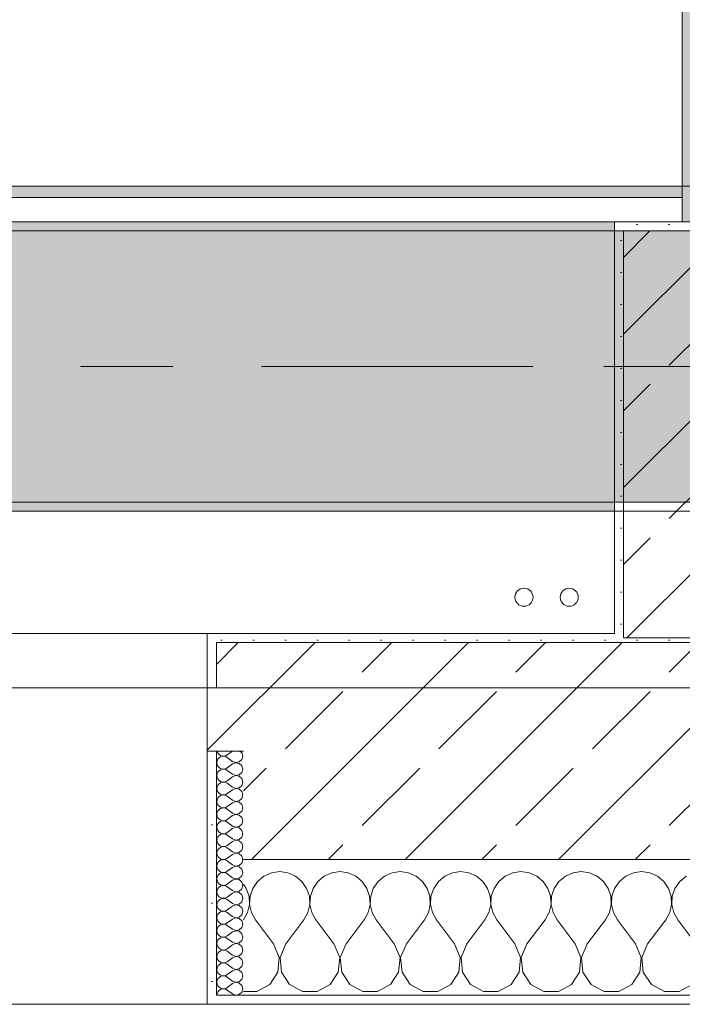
# Model space of a CAD drawing. Header units: metres. Extents: x -3.6 to 85.2, y -11 to 16.8.
# Tile 7 of 256: x 3.313 to 4.045, y -0.155 to 0.934. Entities that reach past the tile are written whole.
import ezdxf

# ---------------------------------------------------------------- set-up
doc = ezdxf.new("R2010")
doc.units = ezdxf.units.M
doc.header["$MEASUREMENT"] = 0
doc.linetypes.add('Achse', pattern=[0.2, 0.1, -0.05, 0, -0.05])
doc.linetypes.add('Strichlinie doppelt', pattern=[0.546806, 0.264583, -0.105833, 0.070556, -0.105833])
for name, color, linetype in [('451 - Universal.Achsen Raster', 7, 'Continuous'), ('604 - Struktur.Wand Aussen', 7, 'Continuous'), ('607 - Struktur.Stütze', 7, 'Continuous'), ('608 - Struktur.Träger', 7, 'Continuous'), ('801 - HKLSE.Heizung_ Klima_ Lüftung', 7, 'Continuous'), ('Neubau_606 - Struktur.Wand Innen Ausbau', 7, 'Continuous'), ('Neubau_653 - Abdeckung.TB Verkofferung', 7, 'Continuous')]:
    doc.layers.add(name, color=color, linetype=linetype)
pattern_1 = [(45, (0, 0), (-0.08485281, 0.08485281), []), (45, (-0.04243, 0.04243), (-0.08485281, 0.08485281), [0.09, -0.03])]
pattern_2 = [(45, (0, 0), (-0.01767767, 0.01767767), [0, -0.025])]
pattern_3 = [(0, (0, 0), (0, 0.0866025), [0, -0.05]), (0, (0.025, 0.0433), (0, 0.0866025), [0, -0.05])]

# ---------------------------------------------------------------- blocks, each defined once
blk = doc.blocks.new('*X120')
at = {"layer": '604 - Struktur.Wand Aussen', "color": 7, "linetype": 'Continuous', "lineweight": 5}
for p, q in [((3.5909, -0.0096), (3.5825, -0.0133)), ((3.6, -0.0083), (3.5909, -0.0096)), ((3.6091, -0.0096), (3.6, -0.0083)), ((3.6175, -0.0133), (3.6091, -0.0096)), ((3.6576, -0.0096), (3.6491, -0.0133)), ((3.6667, -0.0083), (3.6576, -0.0096)), ((3.6758, -0.0096), (3.6667, -0.0083)), ((3.6842, -0.0133), (3.6758, -0.0096)), ((3.7242, -0.0096), (3.7158, -0.0133)), ((3.7333, -0.0083), (3.7242, -0.0096)), ((3.7424, -0.0096), (3.7333, -0.0083)), ((3.7509, -0.0133), (3.7424, -0.0096)), ((3.7909, -0.0096), (3.7825, -0.0133)), ((3.8, -0.0083), (3.7909, -0.0096)), ((3.8091, -0.0096), (3.8, -0.0083)), ((3.8175, -0.0133), (3.8091, -0.0096)), ((3.8576, -0.0096), (3.8491, -0.0133)), ((3.8667, -0.0083), (3.8576, -0.0096)), ((3.8758, -0.0096), (3.8667, -0.0083)), ((3.8842, -0.0133), (3.8758, -0.0096)), ((3.9242, -0.0096), (3.9158, -0.0133)), ((3.9333, -0.0083), (3.9242, -0.0096)), ((3.9424, -0.0096), (3.9333, -0.0083)), ((3.9509, -0.0133), (3.9424, -0.0096)), ((3.9909, -0.0096), (3.9825, -0.0133)), ((4, -0.0083), (3.9909, -0.0096)), ((4.0091, -0.0096), (4, -0.0083)), ((4.0175, -0.0133), (4.0091, -0.0096)), ((3.5754, -0.0192), (3.5702, -0.0268)), ((3.5825, -0.0133), (3.5754, -0.0192)), ((3.6246, -0.0192), (3.6175, -0.0133)), ((3.6298, -0.0268), (3.6246, -0.0192)), ((3.6421, -0.0192), (3.6369, -0.0268)), ((3.6491, -0.0133), (3.6421, -0.0192)), ((3.6913, -0.0192), (3.6842, -0.0133)), ((3.6965, -0.0268), (3.6913, -0.0192)), ((3.7087, -0.0192), (3.7035, -0.0268)), ((3.7158, -0.0133), (3.7087, -0.0192)), ((3.7579, -0.0192), (3.7509, -0.0133)), ((3.7631, -0.0268), (3.7579, -0.0192)), ((3.7754, -0.0192), (3.7702, -0.0268)), ((3.7825, -0.0133), (3.7754, -0.0192)), ((3.8246, -0.0192), (3.8175, -0.0133)), ((3.8298, -0.0268), (3.8246, -0.0192)), ((3.8421, -0.0192), (3.8369, -0.0268)), ((3.8491, -0.0133), (3.8421, -0.0192)), ((3.8913, -0.0192), (3.8842, -0.0133)), ((3.8965, -0.0268), (3.8913, -0.0192)), ((3.9087, -0.0192), (3.9035, -0.0268)), ((3.9158, -0.0133), (3.9087, -0.0192)), ((3.9579, -0.0192), (3.9509, -0.0133)), ((3.9631, -0.0268), (3.9579, -0.0192)), ((3.9754, -0.0192), (3.9702, -0.0268)), ((3.9825, -0.0133), (3.9754, -0.0192)), ((4.0246, -0.0192), (4.0175, -0.0133)), ((4.0298, -0.0268), (4.0246, -0.0192)), ((4.0421, -0.0192), (4.0369, -0.0268)), ((4.0491, -0.0133), (4.0421, -0.0192)), ((3.5631, -0.0268), (3.56, -0.0222)), ((3.5661, -0.0355), (3.5631, -0.0268)), ((3.5702, -0.0268), (3.5672, -0.0355)), ((3.6328, -0.0355), (3.6298, -0.0268)), ((3.6369, -0.0268), (3.6339, -0.0355)), ((3.6994, -0.0355), (3.6965, -0.0268)), ((3.7035, -0.0268), (3.7006, -0.0355)), ((3.7661, -0.0355), (3.7631, -0.0268)), ((3.7702, -0.0268), (3.7672, -0.0355)), ((3.8328, -0.0355), (3.8298, -0.0268)), ((3.8369, -0.0268), (3.8339, -0.0355)), ((3.8994, -0.0355), (3.8965, -0.0268)), ((3.9035, -0.0268), (3.9006, -0.0355)), ((3.9661, -0.0355), (3.9631, -0.0268)), ((3.9702, -0.0268), (3.9672, -0.0355)), ((4.0328, -0.0355), (4.0298, -0.0268)), ((4.0369, -0.0268), (4.0339, -0.0355)), ((3.5665, -0.0447), (3.5661, -0.0355)), ((3.5672, -0.0355), (3.5668, -0.0447)), ((3.6332, -0.0447), (3.6328, -0.0355)), ((3.6339, -0.0355), (3.6335, -0.0447)), ((3.6999, -0.0447), (3.6994, -0.0355)), ((3.7006, -0.0355), (3.7001, -0.0447)), ((3.7665, -0.0447), (3.7661, -0.0355)), ((3.7672, -0.0355), (3.7668, -0.0447)), ((3.8332, -0.0447), (3.8328, -0.0355)), ((3.8339, -0.0355), (3.8335, -0.0447)), ((3.8999, -0.0447), (3.8994, -0.0355)), ((3.9006, -0.0355), (3.9001, -0.0447)), ((3.9665, -0.0447), (3.9661, -0.0355)), ((3.9672, -0.0355), (3.9668, -0.0447)), ((4.0332, -0.0447), (4.0328, -0.0355)), ((4.0339, -0.0355), (4.0335, -0.0447)), ((3.56, -0.0617), (3.5645, -0.0536)), ((3.5645, -0.0536), (3.5665, -0.0447)), ((3.5668, -0.0447), (3.5689, -0.0536)), ((3.5689, -0.0536), (3.5733, -0.0617)), ((3.6267, -0.0617), (3.6311, -0.0536)), ((3.6311, -0.0536), (3.6332, -0.0447)), ((3.6335, -0.0447), (3.6355, -0.0536)), ((3.6355, -0.0536), (3.64, -0.0617)), ((3.6933, -0.0617), (3.6978, -0.0536)), ((3.6978, -0.0536), (3.6999, -0.0447)), ((3.7001, -0.0447), (3.7022, -0.0536)), ((3.7022, -0.0536), (3.7067, -0.0617)), ((3.76, -0.0617), (3.7645, -0.0536)), ((3.7645, -0.0536), (3.7665, -0.0447)), ((3.7668, -0.0447), (3.7689, -0.0536)), ((3.7689, -0.0536), (3.7733, -0.0617)), ((3.8267, -0.0617), (3.8311, -0.0536)), ((3.8311, -0.0536), (3.8332, -0.0447)), ((3.8335, -0.0447), (3.8355, -0.0536)), ((3.8355, -0.0536), (3.84, -0.0617)), ((3.8933, -0.0617), (3.8978, -0.0536)), ((3.8978, -0.0536), (3.8999, -0.0447)), ((3.9001, -0.0447), (3.9022, -0.0536)), ((3.9022, -0.0536), (3.9067, -0.0617)), ((3.96, -0.0617), (3.9645, -0.0536)), ((3.9645, -0.0536), (3.9665, -0.0447)), ((3.9668, -0.0447), (3.9689, -0.0536)), ((3.9689, -0.0536), (3.9733, -0.0617)), ((4.0267, -0.0617), (4.0311, -0.0536)), ((4.0311, -0.0536), (4.0332, -0.0447)), ((4.0335, -0.0447), (4.0355, -0.0536)), ((4.0355, -0.0536), (4.04, -0.0617)), ((3.5933, -0.0883), (3.5733, -0.0617)), ((3.6067, -0.0883), (3.6267, -0.0617)), ((3.66, -0.0883), (3.64, -0.0617)), ((3.6733, -0.0883), (3.6933, -0.0617)), ((3.7267, -0.0883), (3.7067, -0.0617)), ((3.74, -0.0883), (3.76, -0.0617)), ((3.7933, -0.0883), (3.7733, -0.0617)), ((3.8067, -0.0883), (3.8267, -0.0617)), ((3.86, -0.0883), (3.84, -0.0617)), ((3.8733, -0.0883), (3.8933, -0.0617)), ((3.9267, -0.0883), (3.9067, -0.0617)), ((3.94, -0.0883), (3.96, -0.0617)), ((3.9933, -0.0883), (3.9733, -0.0617)), ((4.0067, -0.0883), (4.0267, -0.0617)), ((4.06, -0.0883), (4.04, -0.0617)), ((3.5996, -0.1033), (3.5933, -0.0883)), ((3.6067, -0.0883), (3.6004, -0.1033)), ((3.6663, -0.1033), (3.66, -0.0883)), ((3.6733, -0.0883), (3.667, -0.1033)), ((3.733, -0.1033), (3.7267, -0.0883)), ((3.74, -0.0883), (3.7337, -0.1033)), ((3.7996, -0.1033), (3.7933, -0.0883)), ((3.8067, -0.0883), (3.8004, -0.1033)), ((3.8663, -0.1033), (3.86, -0.0883)), ((3.8733, -0.0883), (3.867, -0.1033)), ((3.933, -0.1033), (3.9267, -0.0883)), ((3.94, -0.0883), (3.9337, -0.1033)), ((3.9996, -0.1033), (3.9933, -0.0883)), ((4.0067, -0.0883), (4.0004, -0.1033)), ((3.5981, -0.1195), (3.5996, -0.1033)), ((3.6004, -0.1033), (3.6019, -0.1195)), ((3.6648, -0.1195), (3.6663, -0.1033)), ((3.667, -0.1033), (3.6686, -0.1195)), ((3.7314, -0.1195), (3.733, -0.1033)), ((3.7337, -0.1033), (3.7352, -0.1195)), ((3.7981, -0.1195), (3.7996, -0.1033)), ((3.8004, -0.1033), (3.8019, -0.1195)), ((3.8648, -0.1195), (3.8663, -0.1033)), ((3.867, -0.1033), (3.8686, -0.1195)), ((3.9314, -0.1195), (3.933, -0.1033)), ((3.9337, -0.1033), (3.9352, -0.1195)), ((3.9981, -0.1195), (3.9996, -0.1033)), ((4.0004, -0.1033), (4.0019, -0.1195)), ((3.5891, -0.133), (3.5981, -0.1195)), ((3.6019, -0.1195), (3.6109, -0.133)), ((3.6558, -0.133), (3.6648, -0.1195)), ((3.6686, -0.1195), (3.6776, -0.133)), ((3.7224, -0.133), (3.7314, -0.1195)), ((3.7352, -0.1195), (3.7442, -0.133)), ((3.7891, -0.133), (3.7981, -0.1195)), ((3.8019, -0.1195), (3.8109, -0.133)), ((3.8558, -0.133), (3.8648, -0.1195)), ((3.8686, -0.1195), (3.8776, -0.133)), ((3.9224, -0.133), (3.9314, -0.1195)), ((3.9352, -0.1195), (3.9442, -0.133)), ((3.9891, -0.133), (3.9981, -0.1195)), ((4.0019, -0.1195), (4.0109, -0.133)), ((3.56, -0.1407), (3.5748, -0.1407)), ((3.5748, -0.1407), (3.5891, -0.133)), ((3.6109, -0.133), (3.6252, -0.1407)), ((3.6252, -0.1407), (3.6415, -0.1407)), ((3.6415, -0.1407), (3.6558, -0.133)), ((3.6776, -0.133), (3.6919, -0.1407)), ((3.6919, -0.1407), (3.7081, -0.1407)), ((3.7081, -0.1407), (3.7224, -0.133)), ((3.7442, -0.133), (3.7585, -0.1407)), ((3.7585, -0.1407), (3.7748, -0.1407)), ((3.7748, -0.1407), (3.7891, -0.133)), ((3.8109, -0.133), (3.8252, -0.1407)), ((3.8252, -0.1407), (3.8415, -0.1407)), ((3.8415, -0.1407), (3.8558, -0.133)), ((3.8776, -0.133), (3.8919, -0.1407)), ((3.8919, -0.1407), (3.9081, -0.1407)), ((3.9081, -0.1407), (3.9224, -0.133)), ((3.9442, -0.133), (3.9585, -0.1407)), ((3.9585, -0.1407), (3.9748, -0.1407)), ((3.9748, -0.1407), (3.9891, -0.133)), ((4.0109, -0.133), (4.0252, -0.1407)), ((4.0252, -0.1407), (4.0415, -0.1407)), ((4.0415, -0.1407), (4.0558, -0.133))]:
    blk.add_line(p, q, dxfattribs=at)
blk = doc.blocks.new('*X156')
at = {"layer": '604 - Struktur.Wand Aussen', "color": 7, "linetype": 'Continuous', "lineweight": 5}
for p, q in [((3.5309, 0.125), (3.531, 0.1245)), ((3.531, 0.1245), (3.5318, 0.1227)), ((3.5318, 0.1227), (3.533, 0.1212)), ((3.533, 0.1212), (3.5347, 0.12)), ((3.5347, 0.12), (3.5365, 0.1194)), ((3.5385, 0.1193), (3.5404, 0.1198)), ((3.5404, 0.1198), (3.5421, 0.1207)), ((3.5479, 0.125), (3.5421, 0.1207)), ((3.5582, 0.123), (3.5561, 0.125)), ((3.5593, 0.1193), (3.5582, 0.123)), ((3.531, 0.1141), (3.5307, 0.1121)), ((3.5307, 0.1121), (3.531, 0.1102)), ((3.5318, 0.1159), (3.531, 0.1141)), ((3.531, 0.1102), (3.5318, 0.1084)), ((3.533, 0.1174), (3.5318, 0.1159)), ((3.5347, 0.1185), (3.533, 0.1174)), ((3.5365, 0.1192), (3.5347, 0.1185)), ((3.5365, 0.1194), (3.5385, 0.1193)), ((3.5385, 0.1193), (3.5365, 0.1192)), ((3.5404, 0.1188), (3.5385, 0.1193)), ((3.5421, 0.1179), (3.5404, 0.1188)), ((3.5479, 0.1136), (3.5421, 0.1179)), ((3.5479, 0.1107), (3.5421, 0.1064)), ((3.5479, 0.1136), (3.5515, 0.1122)), ((3.5515, 0.1121), (3.5479, 0.1107)), ((3.5515, 0.1122), (3.5553, 0.1129)), ((3.5553, 0.1114), (3.5515, 0.1121)), ((3.5553, 0.1129), (3.5582, 0.1155)), ((3.5582, 0.1088), (3.5553, 0.1114)), ((3.5582, 0.1155), (3.5593, 0.1193)), ((3.531, 0.0998), (3.5307, 0.0979)), ((3.5318, 0.1016), (3.531, 0.0998)), ((3.5318, 0.1084), (3.533, 0.1069)), ((3.533, 0.1031), (3.5318, 0.1016)), ((3.533, 0.1069), (3.5347, 0.1058)), ((3.5347, 0.1042), (3.533, 0.1031)), ((3.5347, 0.1058), (3.5365, 0.1051)), ((3.5365, 0.1049), (3.5347, 0.1042)), ((3.5365, 0.1051), (3.5385, 0.105)), ((3.5385, 0.105), (3.5365, 0.1049)), ((3.5385, 0.105), (3.5404, 0.1055)), ((3.5404, 0.1045), (3.5385, 0.105)), ((3.5404, 0.1055), (3.5421, 0.1064)), ((3.5421, 0.1036), (3.5404, 0.1045)), ((3.5479, 0.0993), (3.5421, 0.1036)), ((3.5479, 0.0993), (3.5515, 0.0979)), ((3.5515, 0.0979), (3.5553, 0.0986)), ((3.5553, 0.0986), (3.5582, 0.1012)), ((3.5593, 0.105), (3.5582, 0.1088)), ((3.5582, 0.1012), (3.5593, 0.105)), ((3.5307, 0.0979), (3.531, 0.0959)), ((3.531, 0.0959), (3.5318, 0.0941)), ((3.5318, 0.0873), (3.531, 0.0855)), ((3.5318, 0.0941), (3.533, 0.0926)), ((3.533, 0.0888), (3.5318, 0.0873)), ((3.533, 0.0926), (3.5347, 0.0915)), ((3.5347, 0.09), (3.533, 0.0888)), ((3.5347, 0.0915), (3.5365, 0.0908)), ((3.5365, 0.0906), (3.5347, 0.09)), ((3.5365, 0.0908), (3.5385, 0.0907)), ((3.5385, 0.0907), (3.5365, 0.0906)), ((3.5385, 0.0907), (3.5404, 0.0912)), ((3.5404, 0.0902), (3.5385, 0.0907)), ((3.5404, 0.0912), (3.5421, 0.0921)), ((3.5421, 0.0893), (3.5404, 0.0902)), ((3.5479, 0.0964), (3.5421, 0.0921)), ((3.5479, 0.085), (3.5421, 0.0893)), ((3.5515, 0.0978), (3.5479, 0.0964)), ((3.5553, 0.0971), (3.5515, 0.0978)), ((3.5582, 0.0945), (3.5553, 0.0971)), ((3.5593, 0.0907), (3.5582, 0.0945)), ((3.5582, 0.087), (3.5593, 0.0907)), ((3.531, 0.0855), (3.5307, 0.0836)), ((3.5307, 0.0836), (3.531, 0.0816)), ((3.531, 0.0816), (3.5318, 0.0798)), ((3.5318, 0.0798), (3.533, 0.0783)), ((3.533, 0.0783), (3.5347, 0.0772)), ((3.5347, 0.0772), (3.5365, 0.0766)), ((3.5365, 0.0763), (3.5347, 0.0757)), ((3.5365, 0.0766), (3.5385, 0.0765)), ((3.5385, 0.0764), (3.5365, 0.0763)), ((3.5385, 0.0765), (3.5404, 0.0769)), ((3.5404, 0.076), (3.5385, 0.0764)), ((3.5404, 0.0769), (3.5421, 0.0779)), ((3.5479, 0.0821), (3.5421, 0.0779)), ((3.5479, 0.085), (3.5515, 0.0836)), ((3.5515, 0.0835), (3.5479, 0.0821)), ((3.5515, 0.0836), (3.5553, 0.0843)), ((3.5553, 0.0828), (3.5515, 0.0835)), ((3.5553, 0.0843), (3.5582, 0.087)), ((3.5582, 0.0802), (3.5553, 0.0828)), ((3.5593, 0.0764), (3.5582, 0.0802)), ((3.5582, 0.0727), (3.5593, 0.0764)), ((3.531, 0.0712), (3.5307, 0.0693)), ((3.5307, 0.0693), (3.531, 0.0673)), ((3.5318, 0.073), (3.531, 0.0712)), ((3.531, 0.0673), (3.5318, 0.0655)), ((3.533, 0.0746), (3.5318, 0.073)), ((3.5318, 0.0655), (3.533, 0.064)), ((3.5347, 0.0757), (3.533, 0.0746)), ((3.5421, 0.075), (3.5404, 0.076)), ((3.5479, 0.0707), (3.5421, 0.075)), ((3.5479, 0.0679), (3.5421, 0.0636)), ((3.5479, 0.0707), (3.5515, 0.0693)), ((3.5515, 0.0693), (3.5479, 0.0679)), ((3.5515, 0.0693), (3.5553, 0.07)), ((3.5553, 0.0685), (3.5515, 0.0693)), ((3.5553, 0.07), (3.5582, 0.0727)), ((3.5582, 0.0659), (3.5553, 0.0685)), ((3.5593, 0.0621), (3.5582, 0.0659)), ((3.531, 0.057), (3.5307, 0.055)), ((3.5307, 0.055), (3.531, 0.053)), ((3.5318, 0.0588), (3.531, 0.057)), ((3.533, 0.0603), (3.5318, 0.0588)), ((3.533, 0.064), (3.5347, 0.0629)), ((3.5347, 0.0614), (3.533, 0.0603)), ((3.5347, 0.0629), (3.5365, 0.0623)), ((3.5365, 0.062), (3.5347, 0.0614)), ((3.5365, 0.0623), (3.5385, 0.0622)), ((3.5385, 0.0621), (3.5365, 0.062)), ((3.5385, 0.0622), (3.5404, 0.0626)), ((3.5404, 0.0617), (3.5385, 0.0621)), ((3.5404, 0.0626), (3.5421, 0.0636)), ((3.5421, 0.0607), (3.5404, 0.0617)), ((3.5479, 0.0564), (3.5421, 0.0607)), ((3.5479, 0.0564), (3.5515, 0.055)), ((3.5515, 0.055), (3.5479, 0.0536)), ((3.5515, 0.055), (3.5553, 0.0558)), ((3.5553, 0.0542), (3.5515, 0.055)), ((3.5553, 0.0558), (3.5582, 0.0584)), ((3.5582, 0.0584), (3.5593, 0.0621)), ((3.531, 0.053), (3.5318, 0.0512)), ((3.5318, 0.0445), (3.531, 0.0427)), ((3.5318, 0.0512), (3.533, 0.0497)), ((3.533, 0.046), (3.5318, 0.0445)), ((3.533, 0.0497), (3.5347, 0.0486)), ((3.5347, 0.0471), (3.533, 0.046)), ((3.5347, 0.0486), (3.5365, 0.048)), ((3.5365, 0.0477), (3.5347, 0.0471)), ((3.5365, 0.048), (3.5385, 0.0479)), ((3.5385, 0.0478), (3.5365, 0.0477)), ((3.5385, 0.0479), (3.5404, 0.0483)), ((3.5404, 0.0474), (3.5385, 0.0478)), ((3.5404, 0.0483), (3.5421, 0.0493)), ((3.5421, 0.0464), (3.5404, 0.0474)), ((3.5479, 0.0536), (3.5421, 0.0493)), ((3.5479, 0.0421), (3.5421, 0.0464)), ((3.5582, 0.0516), (3.5553, 0.0542)), ((3.5553, 0.0415), (3.5582, 0.0441)), ((3.5593, 0.0479), (3.5582, 0.0516)), ((3.5582, 0.0441), (3.5593, 0.0479)), ((3.531, 0.0427), (3.5307, 0.0407)), ((3.5307, 0.0407), (3.531, 0.0388)), ((3.531, 0.0388), (3.5318, 0.037)), ((3.5318, 0.037), (3.533, 0.0354)), ((3.533, 0.0354), (3.5347, 0.0343)), ((3.5347, 0.0328), (3.533, 0.0317)), ((3.5347, 0.0343), (3.5365, 0.0337)), ((3.5365, 0.0334), (3.5347, 0.0328)), ((3.5365, 0.0337), (3.5385, 0.0336)), ((3.5385, 0.0335), (3.5365, 0.0334)), ((3.5385, 0.0336), (3.5404, 0.034)), ((3.5404, 0.0331), (3.5385, 0.0335)), ((3.5404, 0.034), (3.5421, 0.035)), ((3.5421, 0.0321), (3.5404, 0.0331)), ((3.5479, 0.0393), (3.5421, 0.035)), ((3.5479, 0.0421), (3.5515, 0.0407)), ((3.5515, 0.0407), (3.5479, 0.0393)), ((3.5515, 0.0407), (3.5553, 0.0415)), ((3.5553, 0.04), (3.5515, 0.0407)), ((3.5582, 0.0373), (3.5553, 0.04)), ((3.5593, 0.0336), (3.5582, 0.0373)), ((3.5582, 0.0298), (3.5593, 0.0336)), ((3.531, 0.0284), (3.5307, 0.0264)), ((3.5307, 0.0264), (3.531, 0.0245)), ((3.5318, 0.0302), (3.531, 0.0284)), ((3.531, 0.0245), (3.5318, 0.0227)), ((3.533, 0.0317), (3.5318, 0.0302)), ((3.5318, 0.0227), (3.533, 0.0212)), ((3.5479, 0.0279), (3.5421, 0.0321)), ((3.5479, 0.025), (3.5421, 0.0207)), ((3.5479, 0.0279), (3.5515, 0.0265)), ((3.5515, 0.0264), (3.5479, 0.025)), ((3.5515, 0.0265), (3.5553, 0.0272)), ((3.5553, 0.0257), (3.5515, 0.0264)), ((3.5553, 0.0272), (3.5582, 0.0298)), ((3.5582, 0.023), (3.5553, 0.0257)), ((3.5593, 0.0193), (3.5582, 0.023)), ((3.531, 0.0141), (3.5307, 0.0121)), ((3.5307, 0.0121), (3.531, 0.0102)), ((3.5318, 0.0159), (3.531, 0.0141)), ((3.533, 0.0174), (3.5318, 0.0159)), ((3.533, 0.0212), (3.5347, 0.02)), ((3.5347, 0.0185), (3.533, 0.0174)), ((3.5347, 0.02), (3.5365, 0.0194)), ((3.5365, 0.0192), (3.5347, 0.0185)), ((3.5365, 0.0194), (3.5385, 0.0193)), ((3.5385, 0.0193), (3.5365, 0.0192)), ((3.5385, 0.0193), (3.5404, 0.0198)), ((3.5404, 0.0188), (3.5385, 0.0193)), ((3.5404, 0.0198), (3.5421, 0.0207)), ((3.5421, 0.0179), (3.5404, 0.0188)), ((3.5479, 0.0136), (3.5421, 0.0179)), ((3.5479, 0.0136), (3.5515, 0.0122)), ((3.5515, 0.0121), (3.5479, 0.0107)), ((3.5515, 0.0122), (3.5553, 0.0129)), ((3.5553, 0.0114), (3.5515, 0.0121)), ((3.5553, 0.0129), (3.5582, 0.0155)), ((3.5582, 0.0088), (3.5553, 0.0114)), ((3.5582, 0.0155), (3.5593, 0.0193)), ((3.531, 0.0102), (3.5318, 0.0084)), ((3.5318, 0.0016), (3.531, -0.0002)), ((3.5318, 0.0084), (3.533, 0.0069)), ((3.533, 0.0031), (3.5318, 0.0016)), ((3.533, 0.0069), (3.5347, 0.0058)), ((3.5347, 0.0042), (3.533, 0.0031)), ((3.5347, 0.0058), (3.5365, 0.0051)), ((3.5365, 0.0049), (3.5347, 0.0042)), ((3.5365, 0.0051), (3.5385, 0.005)), ((3.5385, 0.005), (3.5365, 0.0049)), ((3.5385, 0.005), (3.5404, 0.0055)), ((3.5404, 0.0045), (3.5385, 0.005)), ((3.5404, 0.0055), (3.5421, 0.0064)), ((3.5421, 0.0036), (3.5404, 0.0045)), ((3.5479, 0.0107), (3.5421, 0.0064)), ((3.5479, -0.0007), (3.5421, 0.0036)), ((3.5553, -0.0014), (3.5582, 0.0012)), ((3.5593, 0.005), (3.5582, 0.0088)), ((3.5582, 0.0012), (3.5593, 0.005)), ((3.531, -0.0002), (3.5307, -0.0021)), ((3.5307, -0.0021), (3.531, -0.0041)), ((3.531, -0.0041), (3.5318, -0.0059)), ((3.5318, -0.0059), (3.533, -0.0074)), ((3.533, -0.0074), (3.5347, -0.0085)), ((3.5347, -0.01), (3.533, -0.0112)), ((3.5347, -0.0085), (3.5365, -0.0092)), ((3.5365, -0.0094), (3.5347, -0.01)), ((3.5365, -0.0092), (3.5385, -0.0093)), ((3.5385, -0.0093), (3.5365, -0.0094)), ((3.5385, -0.0093), (3.5404, -0.0088)), ((3.5404, -0.0098), (3.5385, -0.0093)), ((3.5404, -0.0088), (3.5421, -0.0079)), ((3.5421, -0.0107), (3.5404, -0.0098)), ((3.5479, -0.0036), (3.5421, -0.0079)), ((3.5479, -0.015), (3.5421, -0.0107)), ((3.5479, -0.0007), (3.5515, -0.0021)), ((3.5515, -0.0022), (3.5479, -0.0036)), ((3.5515, -0.0021), (3.5553, -0.0014)), ((3.5553, -0.0029), (3.5515, -0.0022)), ((3.5582, -0.0055), (3.5553, -0.0029)), ((3.5593, -0.0093), (3.5582, -0.0055)), ((3.5582, -0.013), (3.5593, -0.0093)), ((3.531, -0.0145), (3.5307, -0.0164)), ((3.5307, -0.0164), (3.531, -0.0184)), ((3.5318, -0.0127), (3.531, -0.0145)), ((3.531, -0.0184), (3.5318, -0.0202)), ((3.533, -0.0112), (3.5318, -0.0127)), ((3.5318, -0.0202), (3.533, -0.0217)), ((3.533, -0.0217), (3.5347, -0.0228)), ((3.5479, -0.0179), (3.5421, -0.0221)), ((3.5479, -0.015), (3.5515, -0.0164)), ((3.5515, -0.0165), (3.5479, -0.0179)), ((3.5515, -0.0164), (3.5553, -0.0157)), ((3.5553, -0.0172), (3.5515, -0.0165)), ((3.5553, -0.0157), (3.5582, -0.013)), ((3.5582, -0.0198), (3.5553, -0.0172)), ((3.5593, -0.0236), (3.5582, -0.0198)), ((3.531, -0.0288), (3.5307, -0.0307)), ((3.5307, -0.0307), (3.531, -0.0327)), ((3.5318, -0.027), (3.531, -0.0288)), ((3.533, -0.0254), (3.5318, -0.027)), ((3.5347, -0.0243), (3.533, -0.0254)), ((3.5347, -0.0228), (3.5365, -0.0234)), ((3.5365, -0.0237), (3.5347, -0.0243)), ((3.5365, -0.0234), (3.5385, -0.0235)), ((3.5385, -0.0236), (3.5365, -0.0237)), ((3.5385, -0.0235), (3.5404, -0.0231)), ((3.5404, -0.024), (3.5385, -0.0236)), ((3.5404, -0.0231), (3.5421, -0.0221)), ((3.5421, -0.025), (3.5404, -0.024)), ((3.5479, -0.0293), (3.5421, -0.025)), ((3.5479, -0.0321), (3.5421, -0.0364)), ((3.5479, -0.0293), (3.5515, -0.0307)), ((3.5515, -0.0307), (3.5479, -0.0321)), ((3.5515, -0.0307), (3.5553, -0.03)), ((3.5553, -0.0315), (3.5515, -0.0307)), ((3.5553, -0.03), (3.5582, -0.0273)), ((3.5582, -0.0341), (3.5553, -0.0315)), ((3.5582, -0.0273), (3.5593, -0.0236)), ((3.531, -0.043), (3.5307, -0.045)), ((3.531, -0.0327), (3.5318, -0.0345)), ((3.5318, -0.0412), (3.531, -0.043)), ((3.5318, -0.0345), (3.533, -0.036)), ((3.533, -0.0397), (3.5318, -0.0412)), ((3.533, -0.036), (3.5347, -0.0371)), ((3.5347, -0.0386), (3.533, -0.0397)), ((3.5347, -0.0371), (3.5365, -0.0377)), ((3.5365, -0.038), (3.5347, -0.0386)), ((3.5365, -0.0377), (3.5385, -0.0378)), ((3.5385, -0.0379), (3.5365, -0.038)), ((3.5385, -0.0378), (3.5404, -0.0374)), ((3.5404, -0.0383), (3.5385, -0.0379)), ((3.5404, -0.0374), (3.5421, -0.0364)), ((3.5421, -0.0393), (3.5404, -0.0383)), ((3.5479, -0.0436), (3.5421, -0.0393)), ((3.5553, -0.0442), (3.5582, -0.0416)), ((3.5593, -0.0379), (3.5582, -0.0341)), ((3.5582, -0.0416), (3.5593, -0.0379)), ((3.5307, -0.045), (3.531, -0.047)), ((3.531, -0.047), (3.5318, -0.0488)), ((3.5318, -0.0488), (3.533, -0.0503)), ((3.533, -0.054), (3.5318, -0.0555)), ((3.533, -0.0503), (3.5347, -0.0514)), ((3.5347, -0.0529), (3.533, -0.054)), ((3.5347, -0.0514), (3.5365, -0.052)), ((3.5365, -0.0523), (3.5347, -0.0529)), ((3.5365, -0.052), (3.5385, -0.0521)), ((3.5385, -0.0522), (3.5365, -0.0523)), ((3.5385, -0.0521), (3.5404, -0.0517)), ((3.5404, -0.0526), (3.5385, -0.0522)), ((3.5404, -0.0517), (3.5421, -0.0507)), ((3.5421, -0.0536), (3.5404, -0.0526)), ((3.5479, -0.0464), (3.5421, -0.0507)), ((3.5479, -0.0579), (3.5421, -0.0536)), ((3.5479, -0.0436), (3.5515, -0.045)), ((3.5515, -0.045), (3.5479, -0.0464)), ((3.5515, -0.045), (3.5553, -0.0442)), ((3.5553, -0.0458), (3.5515, -0.045)), ((3.5582, -0.0484), (3.5553, -0.0458)), ((3.5593, -0.0521), (3.5582, -0.0484)), ((3.5582, -0.0559), (3.5593, -0.0521)), ((3.531, -0.0573), (3.5307, -0.0593)), ((3.5307, -0.0593), (3.531, -0.0612)), ((3.5318, -0.0555), (3.531, -0.0573)), ((3.531, -0.0612), (3.5318, -0.063)), ((3.5318, -0.063), (3.533, -0.0646)), ((3.533, -0.0646), (3.5347, -0.0657)), ((3.5404, -0.066), (3.5421, -0.065)), ((3.5479, -0.0607), (3.5421, -0.065)), ((3.5479, -0.0579), (3.5515, -0.0593)), ((3.5515, -0.0593), (3.5479, -0.0607)), ((3.5515, -0.0593), (3.5553, -0.0585)), ((3.5553, -0.06), (3.5515, -0.0593)), ((3.5553, -0.0585), (3.5582, -0.0559)), ((3.5582, -0.0627), (3.5553, -0.06)), ((3.5593, -0.0664), (3.5582, -0.0627)), ((3.531, -0.0716), (3.5307, -0.0736)), ((3.5307, -0.0736), (3.531, -0.0755)), ((3.5318, -0.0698), (3.531, -0.0716)), ((3.531, -0.0755), (3.5318, -0.0773)), ((3.533, -0.0683), (3.5318, -0.0698)), ((3.5347, -0.0672), (3.533, -0.0683)), ((3.5347, -0.0657), (3.5365, -0.0663)), ((3.5365, -0.0666), (3.5347, -0.0672)), ((3.5365, -0.0663), (3.5385, -0.0664)), ((3.5385, -0.0665), (3.5365, -0.0666)), ((3.5385, -0.0664), (3.5404, -0.066)), ((3.5404, -0.0669), (3.5385, -0.0665)), ((3.5421, -0.0679), (3.5404, -0.0669)), ((3.5479, -0.0721), (3.5421, -0.0679)), ((3.5479, -0.075), (3.5421, -0.0793)), ((3.5479, -0.0721), (3.5515, -0.0735)), ((3.5515, -0.0736), (3.5479, -0.075)), ((3.5515, -0.0735), (3.5553, -0.0728)), ((3.5553, -0.0743), (3.5515, -0.0736)), ((3.5553, -0.0728), (3.5582, -0.0702)), ((3.5582, -0.077), (3.5553, -0.0743)), ((3.5582, -0.0702), (3.5593, -0.0664)), ((3.531, -0.0859), (3.5307, -0.0879)), ((3.5318, -0.0841), (3.531, -0.0859)), ((3.5318, -0.0773), (3.533, -0.0788)), ((3.533, -0.0826), (3.5318, -0.0841)), ((3.533, -0.0788), (3.5347, -0.08)), ((3.5347, -0.0815), (3.533, -0.0826)), ((3.5347, -0.08), (3.5365, -0.0806)), ((3.5365, -0.0808), (3.5347, -0.0815)), ((3.5365, -0.0806), (3.5385, -0.0807)), ((3.5385, -0.0807), (3.5365, -0.0808)), ((3.5385, -0.0807), (3.5404, -0.0802)), ((3.5404, -0.0812), (3.5385, -0.0807)), ((3.5404, -0.0802), (3.5421, -0.0793)), ((3.5421, -0.0821), (3.5404, -0.0812)), ((3.5479, -0.0864), (3.5421, -0.0821)), ((3.5479, -0.0864), (3.5515, -0.0878)), ((3.5553, -0.0871), (3.5582, -0.0845)), ((3.5593, -0.0807), (3.5582, -0.077)), ((3.5582, -0.0845), (3.5593, -0.0807)), ((3.5307, -0.0879), (3.531, -0.0898)), ((3.531, -0.0898), (3.5318, -0.0916)), ((3.5318, -0.0916), (3.533, -0.0931)), ((3.533, -0.0969), (3.5318, -0.0984)), ((3.533, -0.0931), (3.5347, -0.0942)), ((3.5347, -0.0958), (3.533, -0.0969)), ((3.5347, -0.0942), (3.5365, -0.0949)), ((3.5365, -0.0951), (3.5347, -0.0958)), ((3.5365, -0.0949), (3.5385, -0.095)), ((3.5385, -0.095), (3.5365, -0.0951)), ((3.5385, -0.095), (3.5404, -0.0945)), ((3.5404, -0.0955), (3.5385, -0.095)), ((3.5404, -0.0945), (3.5421, -0.0936)), ((3.5421, -0.0964), (3.5404, -0.0955)), ((3.5479, -0.0893), (3.5421, -0.0936)), ((3.5479, -0.1007), (3.5421, -0.0964)), ((3.5515, -0.0879), (3.5479, -0.0893)), ((3.5515, -0.0878), (3.5553, -0.0871)), ((3.5553, -0.0886), (3.5515, -0.0879)), ((3.5582, -0.0912), (3.5553, -0.0886)), ((3.5593, -0.095), (3.5582, -0.0912)), ((3.5582, -0.0988), (3.5593, -0.095)), ((3.531, -0.1002), (3.5307, -0.1021)), ((3.5307, -0.1021), (3.531, -0.1041)), ((3.5318, -0.0984), (3.531, -0.1002)), ((3.531, -0.1041), (3.5318, -0.1059)), ((3.5318, -0.1059), (3.533, -0.1074)), ((3.533, -0.1074), (3.5347, -0.1085)), ((3.5347, -0.1085), (3.5365, -0.1092)), ((3.5385, -0.1093), (3.5404, -0.1088)), ((3.5404, -0.1088), (3.5421, -0.1079)), ((3.5479, -0.1036), (3.5421, -0.1079)), ((3.5479, -0.1007), (3.5515, -0.1021)), ((3.5515, -0.1022), (3.5479, -0.1036)), ((3.5515, -0.1021), (3.5553, -0.1014)), ((3.5553, -0.1029), (3.5515, -0.1022)), ((3.5553, -0.1014), (3.5582, -0.0988)), ((3.5582, -0.1055), (3.5553, -0.1029)), ((3.5593, -0.1093), (3.5582, -0.1055)), ((3.531, -0.1145), (3.5307, -0.1164)), ((3.5307, -0.1164), (3.531, -0.1184)), ((3.5318, -0.1127), (3.531, -0.1145)), ((3.531, -0.1184), (3.5318, -0.1202)), ((3.533, -0.1112), (3.5318, -0.1127)), ((3.5347, -0.11), (3.533, -0.1112)), ((3.5365, -0.1094), (3.5347, -0.11)), ((3.5365, -0.1092), (3.5385, -0.1093)), ((3.5385, -0.1093), (3.5365, -0.1094)), ((3.5404, -0.1098), (3.5385, -0.1093)), ((3.5421, -0.1107), (3.5404, -0.1098)), ((3.5479, -0.115), (3.5421, -0.1107)), ((3.5479, -0.1179), (3.5421, -0.1221)), ((3.5479, -0.115), (3.5515, -0.1164)), ((3.5515, -0.1165), (3.5479, -0.1179)), ((3.5515, -0.1164), (3.5553, -0.1157)), ((3.5553, -0.1172), (3.5515, -0.1165)), ((3.5553, -0.1157), (3.5582, -0.113)), ((3.5582, -0.1198), (3.5553, -0.1172)), ((3.5582, -0.113), (3.5593, -0.1093)), ((3.531, -0.1288), (3.5307, -0.1307)), ((3.5318, -0.127), (3.531, -0.1288)), ((3.5318, -0.1202), (3.533, -0.1217)), ((3.533, -0.1254), (3.5318, -0.127)), ((3.533, -0.1217), (3.5347, -0.1228)), ((3.5347, -0.1243), (3.533, -0.1254)), ((3.5347, -0.1228), (3.5365, -0.1234)), ((3.5365, -0.1237), (3.5347, -0.1243)), ((3.5365, -0.1234), (3.5385, -0.1235)), ((3.5385, -0.1236), (3.5365, -0.1237)), ((3.5385, -0.1235), (3.5404, -0.1231)), ((3.5404, -0.124), (3.5385, -0.1236)), ((3.5404, -0.1231), (3.5421, -0.1221)), ((3.5421, -0.125), (3.5404, -0.124)), ((3.5479, -0.1293), (3.5421, -0.125)), ((3.5479, -0.1293), (3.5515, -0.1307)), ((3.5515, -0.1307), (3.5553, -0.13)), ((3.5553, -0.13), (3.5582, -0.1273)), ((3.5593, -0.1236), (3.5582, -0.1198)), ((3.5582, -0.1273), (3.5593, -0.1236)), ((3.5307, -0.1307), (3.531, -0.1327)), ((3.531, -0.1327), (3.5318, -0.1345)), ((3.5318, -0.1412), (3.531, -0.143)), ((3.5318, -0.1345), (3.533, -0.136)), ((3.533, -0.1397), (3.5318, -0.1412)), ((3.533, -0.136), (3.5347, -0.1371)), ((3.5347, -0.1386), (3.533, -0.1397)), ((3.5347, -0.1371), (3.5365, -0.1377)), ((3.5365, -0.138), (3.5347, -0.1386)), ((3.5365, -0.1377), (3.5385, -0.1378)), ((3.5385, -0.1379), (3.5365, -0.138)), ((3.5385, -0.1378), (3.5404, -0.1374)), ((3.5404, -0.1383), (3.5385, -0.1379)), ((3.5404, -0.1374), (3.5421, -0.1364)), ((3.5421, -0.1393), (3.5404, -0.1383)), ((3.5479, -0.1321), (3.5421, -0.1364)), ((3.5479, -0.1436), (3.5421, -0.1393)), ((3.5515, -0.1307), (3.5479, -0.1321)), ((3.5553, -0.1315), (3.5515, -0.1307)), ((3.5582, -0.1341), (3.5553, -0.1315)), ((3.5593, -0.1379), (3.5582, -0.1341)), ((3.5582, -0.1416), (3.5593, -0.1379)), ((3.531, -0.143), (3.5307, -0.145)), ((3.5479, -0.1436), (3.5515, -0.145)), ((3.5515, -0.145), (3.5553, -0.1442)), ((3.5553, -0.1442), (3.5582, -0.1416))]:
    blk.add_line(p, q, dxfattribs=at)

msp = doc.modelspace()

# ---------------------------------------------------------------- hatches: boundary and pattern name
at = {"layer": '604 - Struktur.Wand Aussen', "linetype": 'Continuous', "lineweight": 0, "true_color": 0x000000}
h = msp.add_hatch(dxfattribs=at)
h.set_pattern_fill('Gips_0001', color=18, style=0, pattern_type=2)
h.set_pattern_definition(pattern_2)
h.paths.add_polyline_path([(3.53, 0.255), (3.52, 0.255), (3.52, 0.195), (3.53, 0.195)])
h = msp.add_hatch(dxfattribs=at)
h.set_pattern_fill('Gips_0001', color=18, style=0, pattern_type=2)
h.set_pattern_definition(pattern_2)
h.paths.add_polyline_path([(3.97, 0.255), (3.53, 0.255), (3.53, 0.245), (3.97, 0.245)])
h = msp.add_hatch(dxfattribs=at)
h.set_pattern_fill('Beton__Stahlbeton_0001', color=18, style=0, pattern_type=2)
h.set_pattern_definition(pattern_1)
h.paths.add_polyline_path([(3.52, 0.195), (3.52, 0.125), (3.53, 0.125), (3.56, 0.125), (3.56, 0.005), (4.68, 0.005), (4.68, 0.125), (4.71, 0.125), (4.72, 0.125), (4.72, 0.195), (4.71, 0.195), (4.71, 0.245), (3.53, 0.245), (3.53, 0.195)])
h = msp.add_hatch(dxfattribs=at)
h.set_pattern_fill('Verputz_0001', color=18, style=0, pattern_type=2)
h.set_pattern_definition(pattern_3)
h.paths.add_polyline_path([(3.53, -0.155), (3.53, 0.125), (3.52, 0.125), (3.52, -0.155)])
h = msp.add_hatch(dxfattribs=at)
h.set_pattern_fill('Verputz_0001', color=18, style=0, pattern_type=2)
h.set_pattern_definition(pattern_3)
h.paths.add_polyline_path([(3.53, -0.155), (4.71, -0.155), (4.71, -0.145), (3.53, -0.145)])
at = {"layer": '607 - Struktur.Stütze', "linetype": 'Continuous', "lineweight": 0, "true_color": 0x000000}
h = msp.add_hatch(dxfattribs=at)
h.set_pattern_fill('Gips_0001', color=18, style=0, pattern_type=2)
h.set_pattern_definition(pattern_2)
h.paths.add_polyline_path([(3.97, 0.71), (3.97, 0.255), (3.98, 0.255), (3.98, 0.7), (4.28, 0.7), (4.28, 0.255), (4.29, 0.255), (4.29, 0.71)])
h = msp.add_hatch(dxfattribs=at)
h.set_pattern_fill('Beton__Stahlbeton_0001', color=18, style=0, pattern_type=2)
h.set_pattern_definition(pattern_1)
h.paths.add_polyline_path([(3.98, 0.25), (4.28, 0.25), (4.28, 0.7), (3.98, 0.7)])
h = msp.add_hatch(dxfattribs=at)
h.set_pattern_fill('Gips_0001', color=18, style=0, pattern_type=2)
h.set_pattern_definition(pattern_2)
h.paths.add_polyline_path([(3.97, 0.255), (3.97, 0.245), (4.29, 0.245), (4.29, 0.255), (4.28, 0.255), (4.28, 0.25), (3.98, 0.25), (3.98, 0.255)])
at = {"layer": '608 - Struktur.Träger', "linetype": 'Continuous', "lineweight": 0, "true_color": 0x000000}
h = msp.add_hatch(dxfattribs=at)
h.set_pattern_fill('Gips_0001', color=18, style=0, pattern_type=2)
h.set_pattern_definition(pattern_2)
h.paths.add_polyline_path([(0.69, 0.71), (0.69, 0.7), (3.97, 0.7), (3.97, 0.71)])
h = msp.add_hatch(dxfattribs=at)
h.set_pattern_fill('Beton__Stahlbeton_0001', color=18, style=0, pattern_type=2)
h.set_pattern_definition(pattern_1)
h.paths.add_polyline_path([(0.69, 0.7), (0.38, 0.7), (0.38, 0.4), (0.69, 0.4), (3.97, 0.4), (4.29, 0.4), (7.57, 0.4), (7.89, 0.4), (11.17, 0.4), (11.49, 0.4), (14.77, 0.4), (15.09, 0.4), (18.37, 0.4), (18.69, 0.4), (21.97, 0.4), (22.29, 0.4), (25.57, 0.4), (25.89, 0.4), (29.17, 0.4), (29.49, 0.4), (32.77, 0.4), (33.09, 0.4), (36.37, 0.4), (36.69, 0.4), (39.97, 0.4), (40.29, 0.4), (43.57, 0.4), (43.89, 0.4), (47.17, 0.4), (47.49, 0.4), (50.77, 0.4), (51.09, 0.4), (51.8, 0.4), (51.97, 0.4), (54.37, 0.4), (54.69, 0.4), (57.97, 0.4), (58.29, 0.4), (61.57, 0.4), (61.88, 0.4), (61.88, 0.7), (61.57, 0.7), (58.29, 0.7), (57.97, 0.7), (54.69, 0.7), (54.37, 0.7), (51.97, 0.7), (51.8, 0.7), (51.09, 0.7), (50.77, 0.7), (47.49, 0.7), (47.16, 0.7), (43.89, 0.7), (43.57, 0.7), (40.29, 0.7), (39.935, 0.7), (36.69, 0.7), (36.37, 0.7), (33.09, 0.7), (32.77, 0.7), (29.49, 0.7), (29.17, 0.7), (25.89, 0.7), (25.57, 0.7), (22.29, 0.7), (21.97, 0.7), (18.69, 0.7), (18.37, 0.7), (15.09, 0.7), (14.77, 0.7), (11.49, 0.7), (11.17, 0.7), (7.89, 0.7), (7.57, 0.7), (4.29, 0.7), (3.97, 0.7)])
h = msp.add_hatch(dxfattribs=at)
h.set_pattern_fill('Gips_0001', color=18, style=0, pattern_type=2)
h.set_pattern_definition(pattern_2)
h.paths.add_polyline_path([(0.69, 0.4), (0.69, 0.39), (3.97, 0.39), (3.97, 0.4)])
at = {"layer": 'Neubau_606 - Struktur.Wand Innen Ausbau', "linetype": 'Continuous', "lineweight": 0, "true_color": 0x000000}
h = msp.add_hatch(dxfattribs=at)
h.set_pattern_fill('Gips_0001', color=18, style=0, pattern_type=2)
h.set_pattern_definition(pattern_2)
h.paths.add_polyline_path([(4.045, 0.71), (4.0575, 0.71), (4.0575, 5.1), (4.045, 5.1)])
at = {"layer": 'Neubau_653 - Abdeckung.TB Verkofferung', "linetype": 'Continuous', "lineweight": 0, "true_color": 0x000000}
h = msp.add_hatch(dxfattribs=at)
h.set_pattern_fill('Gips_0001', color=18, style=0, pattern_type=2)
h.set_pattern_definition(pattern_2)
h.paths.add_polyline_path([(0.7025, 0.737), (4.045, 0.737), (4.045, 0.7495), (0.7025, 0.7495)])

# ---------------------------------------------------------------- linework, layer by layer
at = {"layer": '451 - Universal.Achsen Raster', "color": 160, "linetype": 'Strichlinie doppelt', "lineweight": 9, "true_color": 0x3232ff}
msp.add_line((64.935, 0.55), (-3.175, 0.55), dxfattribs=at)
at = {"layer": '604 - Struktur.Wand Aussen', "color": 7, "linetype": 'Continuous', "lineweight": 13}
for p, q in [((3.52, 0.255), (1.12, 0.255)), ((4.71, 0.245), (3.53, 0.245)), ((3.53, 0.245), (3.53, 0.195)), ((3.52, 0.125), (3.52, 0.195)), ((3.56, 0.005), (4.68, 0.005)), ((1.12, -0.155), (3.52, -0.155))]:
    msp.add_line(p, q, dxfattribs=at)
at = {"layer": '604 - Struktur.Wand Aussen', "color": 7, "linetype": 'Continuous', "lineweight": 5}
for p, q in [((3.52, 0.245), (3.52, 0.255)), ((3.53, 0.255), (3.52, 0.255)), ((3.52, 0.195), (3.52, 0.245)), ((3.53, 0.195), (3.52, 0.195)), ((3.52, 0.005), (3.52, 0.125)), ((3.53, 0.125), (3.52, 0.125)), ((3.56, 0.125), (3.53, 0.125)), ((3.53, 0.125), (3.53, -0.145)), ((3.53, -0.145), (3.53, 0.125)), ((3.52, -0.005), (3.52, 0.005)), ((3.52, -0.145), (3.52, -0.005)), ((3.52, -0.155), (3.52, -0.145)), ((3.56, -0.145), (3.53, -0.145)), ((3.56, -0.145), (4.68, -0.145)), ((3.53, -0.155), (3.52, -0.155))]:
    msp.add_line(p, q, dxfattribs=at)
at = {"layer": '604 - Struktur.Wand Aussen', "color": 7, "linetype": 'Continuous', "lineweight": 5, "flags": 128}
for points in [[(3.97, 0.255), (3.53, 0.255)], [(3.53, -0.155), (4.71, -0.155)]]:
    msp.add_lwpolyline(points, dxfattribs=at)
at = {"layer": '607 - Struktur.Stütze', "color": 7, "linetype": 'Continuous', "lineweight": 5, "flags": 128}
msp.add_lwpolyline([(4.29, 0.255), (4.29, 0.71), (3.97, 0.71), (3.97, 0.255)], dxfattribs=at)
at = {"layer": '607 - Struktur.Stütze', "color": 7, "linetype": 'Continuous', "lineweight": 13, "flags": 128}
msp.add_lwpolyline([(3.98, 0.25), (4.28, 0.25), (4.28, 0.7), (3.98, 0.7)], close=True, dxfattribs=at)
at = {"layer": '608 - Struktur.Träger', "color": 7, "linetype": 'Continuous', "lineweight": 13}
for p, q in [((0.38, 0.71), (61.88, 0.71)), ((3.97, 0.7), (0.69, 0.7)), ((4.29, 0.7), (3.97, 0.7)), ((0.38, 0.39), (61.88, 0.39))]:
    msp.add_line(p, q, dxfattribs=at)
at = {"layer": '608 - Struktur.Träger', "color": 7, "linetype": 'Continuous', "lineweight": 5}
for p, q in [((3.97, 0.71), (0.69, 0.71)), ((3.97, 0.71), (3.97, 0.7)), ((3.97, 0.4), (3.97, 0.39)), ((3.97, 0.39), (0.69, 0.39))]:
    msp.add_line(p, q, dxfattribs=at)
at = {"layer": '608 - Struktur.Träger', "color": 7, "linetype": 'Achse', "lineweight": 9}
msp.add_line((0.38, 0.55), (61.88, 0.55), dxfattribs=at)
at = {"layer": '608 - Struktur.Träger', "color": 7, "linetype": 'Continuous', "lineweight": 13, "flags": 128}
msp.add_lwpolyline([(32.77, 0.4), (29.49, 0.4), (29.17, 0.4), (25.89, 0.4), (25.57, 0.4), (22.29, 0.4), (21.97, 0.4), (18.69, 0.4), (18.37, 0.4), (15.09, 0.4), (14.77, 0.4), (11.49, 0.4), (11.17, 0.4), (7.89, 0.4), (7.57, 0.4), (4.29, 0.4), (3.97, 0.4), (0.69, 0.4), (0.38, 0.4)], dxfattribs=at)
at = {"layer": '801 - HKLSE.Heizung_ Klima_ Lüftung', "color": 7, "linetype": 'Continuous', "lineweight": 5}
for centre in [(3.87, 0.295), (3.92, 0.295)]:
    msp.add_circle(centre, 0.01, dxfattribs=at)
at = {"layer": 'Neubau_606 - Struktur.Wand Innen Ausbau', "color": 1, "linetype": 'Continuous', "lineweight": 13, "flags": 128}
msp.add_lwpolyline([(4.045, 5.1), (4.045, 0.71)], dxfattribs=at)
at = {"layer": 'Neubau_653 - Abdeckung.TB Verkofferung', "color": 1, "linetype": 'Continuous', "lineweight": 9}
for p, q in [((0.7025, 0.7495), (29.33, 0.7495)), ((0.7025, 0.195), (29.33, 0.195))]:
    msp.add_line(p, q, dxfattribs=at)
at = {"layer": 'Neubau_653 - Abdeckung.TB Verkofferung', "color": 1, "linetype": 'Continuous', "lineweight": 5}
for p, q in [((4.045, 0.7495), (0.7025, 0.7495)), ((4.045, 0.737), (0.7025, 0.737)), ((4.045, 0.71), (0.7025, 0.71))]:
    msp.add_line(p, q, dxfattribs=at)
at = {"layer": 'Neubau_653 - Abdeckung.TB Verkofferung', "color": 1, "linetype": 'Continuous', "lineweight": 5, "flags": 128}
msp.add_lwpolyline([(4.045, 0.7495), (4.045, 0.737), (4.045, 0.71)], dxfattribs=at)

# ---------------------------------------------------------------- block references
at = {"layer": '604 - Struktur.Wand Aussen', "color": 7, "lineweight": 18}
for name in ['*X156', '*X120']:
    msp.add_blockref(name, (0, 0), dxfattribs=at)

doc.saveas('drawing.dxf')
